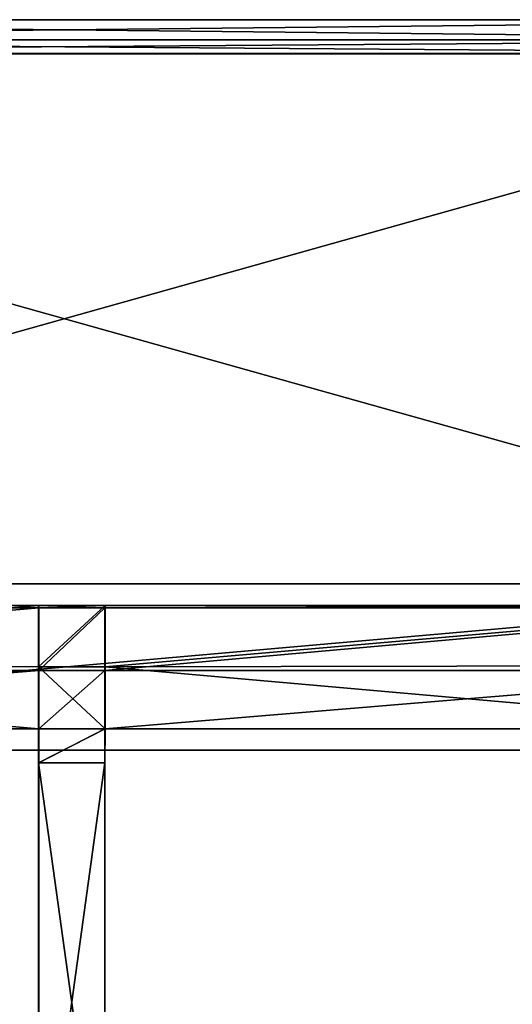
# Model space of a CAD drawing. Extents: x 0 to 35.8, y 0 to 27.5.
# Tile 180 of 256: x 17.6 to 20.6, y 21.6 to 27.5. Entities that reach past the tile are written whole.
import ezdxf

# ---------------------------------------------------------------- set-up
doc = ezdxf.new("R2010")
doc.units = 0
doc.header["$MEASUREMENT"] = 0
doc.layers.get('0').update_dxf_attribs({"color": 13, "linetype": 'CONTINUOUS'})
doc.layers.add('GRATE_-_2', color=250, linetype='CONTINUOUS')
doc.layers.add('RGM8058UC_-_BODY', color=252, linetype='CONTINUOUS')

# ---------------------------------------------------------------- blocks, each defined once
blk = doc.blocks.new('RGM8658UC_TRADECAD_V06_DXF')
at = {"layer": 'GRATE_-_2', "color": 0}
for p, q in [((13.4091, 23.9669, 7.7468), (17.7323, 23.9669, 7.7468)), ((13.4091, 23.9669, 7.7468), (17.7323, 23.9669, 7.7468)), ((13.4091, 23.9521, 8.4201), (17.7328, 23.9521, 8.4201)), ((13.4091, 23.9521, 8.4201), (17.7328, 23.9521, 8.4201)), ((13.4091, 23.9521, 8.2709), (17.7328, 23.9521, 8.2709)), ((13.4091, 23.9521, 8.2709), (17.7328, 23.9521, 8.2709)), ((17.7323, 23.9669, 7.7468), (17.7317, 23.5988, 7.0614)), ((17.7323, 23.9669, 7.7468), (17.7317, 23.5988, 7.0614)), ((18.1319, 23.9669, 7.7468), (17.7323, 23.9669, 7.7468)), ((17.7328, 23.9521, 8.2709), (17.7323, 23.9669, 7.7468)), ((18.1319, 23.9669, 7.7468), (17.7323, 23.9669, 7.7468)), ((17.7328, 23.9521, 8.2709), (17.7323, 23.9669, 7.7468)), ((18.1315, 23.9521, 8.2709), (17.7328, 23.9521, 8.2709)), ((18.1315, 23.9521, 8.4201), (17.7328, 23.9521, 8.4201)), ((17.7328, 23.9521, 8.4201), (17.7328, 23.9521, 8.2709)), ((18.1315, 23.9521, 8.2709), (17.7328, 23.9521, 8.2709)), ((17.7328, 23.5758, 8.4201), (17.7328, 23.9521, 8.4201)), ((18.1315, 23.9521, 8.4201), (17.7328, 23.9521, 8.4201)), ((17.7328, 23.5758, 8.4201), (17.7328, 23.9521, 8.4201)), ((17.7328, 23.9521, 8.4201), (17.7328, 23.9521, 8.2709)), ((18.1319, 23.9669, 7.7468), (18.1315, 23.9521, 8.2709)), ((18.1319, 23.9669, 7.7468), (18.1315, 23.9521, 8.2709)), ((18.1315, 23.9521, 8.4201), (22.3657, 23.9521, 8.4201)), ((18.1315, 23.5758, 8.4201), (18.1315, 23.9521, 8.4201)), ((18.1315, 23.9521, 8.4201), (18.1315, 23.9521, 8.2709)), ((18.1315, 23.9521, 8.2709), (22.3657, 23.9521, 8.2709)), ((18.1315, 23.9521, 8.4201), (22.3657, 23.9521, 8.4201)), ((18.1315, 23.9521, 8.2709), (22.3657, 23.9521, 8.2709)), ((18.1315, 23.9521, 8.4201), (18.1315, 23.9521, 8.2709)), ((18.1315, 23.5758, 8.4201), (18.1315, 23.9521, 8.4201)), ((18.1325, 23.5988, 7.0614), (18.1319, 23.9669, 7.7468)), ((18.1319, 23.9669, 7.7468), (22.3657, 23.9669, 7.7468)), ((18.1325, 23.5988, 7.0614), (18.1319, 23.9669, 7.7468)), ((18.1319, 23.9669, 7.7468), (22.3657, 23.9669, 7.7468)), ((17.7317, 23.5988, 7.0614), (13.4091, 23.6056, 7.0614)), ((17.7317, 23.5988, 7.0614), (13.4091, 23.6056, 7.0614)), ((17.7317, 23.5988, 7.0614), (18.1325, 23.5988, 7.0614)), ((17.7317, 23.5988, 7.0614), (18.1325, 23.5988, 7.0614)), ((17.7317, 23.5988, 7.0614), (17.7317, 23.2248, 7.0614)), ((17.7317, 23.5988, 7.0614), (17.7317, 23.2248, 7.0614)), ((22.3657, 23.6056, 7.0614), (18.1325, 23.5988, 7.0614)), ((22.3657, 23.6056, 7.0614), (18.1325, 23.5988, 7.0614)), ((18.1325, 23.5988, 7.0614), (18.1325, 23.2248, 7.0614)), ((18.1325, 23.5988, 7.0614), (18.1325, 23.2248, 7.0614)), ((17.7328, 23.5758, 7.5334), (13.4091, 23.5758, 7.5334)), ((13.4091, 23.5758, 8.2709), (17.7328, 23.5758, 8.2709)), ((17.7328, 23.5758, 8.4201), (13.4091, 23.5758, 8.4201)), ((17.7328, 23.5758, 8.4201), (13.4091, 23.5758, 8.4201)), ((13.4091, 23.5758, 8.2709), (17.7328, 23.5758, 8.2709)), ((17.7328, 23.5758, 7.5334), (13.4091, 23.5758, 7.5334)), ((17.7321, 23.2248, 7.5334), (17.7328, 23.5758, 7.5334)), ((17.7321, 23.2248, 7.5334), (17.7328, 23.5758, 7.5334)), ((17.7328, 23.5758, 8.2709), (17.7324, 23.2248, 7.8865)), ((17.7328, 23.5758, 8.2709), (17.7324, 23.2248, 7.8865)), ((17.7328, 23.2248, 8.2709), (17.7328, 23.5758, 8.2709)), ((17.7328, 23.5758, 8.2709), (18.1315, 23.5758, 8.2709)), ((17.7328, 23.5758, 8.2709), (18.1315, 23.5758, 8.2709)), ((17.7328, 23.5758, 8.2709), (17.7328, 23.5758, 8.4201)), ((17.7328, 23.5758, 8.4201), (18.1315, 23.5758, 8.4201)), ((17.7328, 23.5758, 8.4201), (18.1315, 23.5758, 8.4201)), ((17.7328, 23.5758, 7.5334), (17.7328, 23.5758, 8.2709)), ((17.7328, 23.5758, 7.5334), (17.7328, 23.5758, 8.2709)), ((17.7328, 23.2248, 8.2709), (17.7328, 23.5758, 8.2709)), ((17.7328, 23.5758, 8.2709), (17.7328, 23.5758, 8.4201)), ((18.1315, 23.5758, 7.5334), (18.1321, 23.2248, 7.5334)), ((18.1318, 23.2248, 7.8865), (18.1315, 23.5758, 8.2709)), ((18.1315, 23.5758, 8.2709), (18.1315, 23.5758, 7.5334)), ((18.1315, 23.5758, 8.2709), (18.1315, 23.5758, 7.5334)), ((18.1315, 23.5758, 8.2709), (22.3657, 23.5758, 8.2709)), ((22.3657, 23.5758, 7.5334), (18.1315, 23.5758, 7.5334)), ((22.3657, 23.5758, 8.4201), (18.1315, 23.5758, 8.4201)), ((18.1315, 23.5758, 8.2709), (18.1315, 23.2248, 8.2709)), ((18.1315, 23.5758, 8.2709), (18.1315, 23.2248, 8.2709)), ((18.1318, 23.2248, 7.8865), (18.1315, 23.5758, 8.2709)), ((18.1315, 23.5758, 8.4201), (18.1315, 23.5758, 8.2709)), ((18.1315, 23.5758, 8.2709), (22.3657, 23.5758, 8.2709)), ((18.1315, 23.5758, 8.4201), (18.1315, 23.5758, 8.2709)), ((22.3657, 23.5758, 8.4201), (18.1315, 23.5758, 8.4201)), ((18.1315, 23.5758, 7.5334), (18.1321, 23.2248, 7.5334)), ((22.3657, 23.5758, 7.5334), (18.1315, 23.5758, 7.5334)), ((13.4091, 23.2248, 7.0614), (17.7317, 23.2248, 7.0614)), ((13.4091, 23.2248, 7.0614), (17.7317, 23.2248, 7.0614)), ((13.4091, 23.2248, 7.5334), (17.7321, 23.2248, 7.5334)), ((13.4091, 23.2248, 7.5334), (17.7321, 23.2248, 7.5334)), ((18.1325, 23.2248, 7.0614), (17.7317, 23.2248, 7.0614)), ((17.7317, 23.2248, 7.0614), (17.7324, 23.0208, 7.0614)), ((18.1325, 23.2248, 7.0614), (17.7317, 23.2248, 7.0614)), ((17.7317, 23.2248, 7.0614), (17.7324, 23.0208, 7.0614)), ((17.7317, 23.2248, 7.0614), (17.7321, 23.2248, 7.5334)), ((17.7317, 23.2248, 7.0614), (17.7321, 23.2248, 7.5334)), ((17.7324, 23.2248, 7.8865), (17.7321, 23.2248, 7.5334)), ((17.7324, 23.0208, 7.5334), (17.7321, 23.2248, 7.5334)), ((17.7324, 23.2248, 7.8865), (17.7321, 23.2248, 7.5334)), ((17.7324, 23.0208, 7.5334), (17.7321, 23.2248, 7.5334)), ((17.7324, 23.0208, 7.8865), (17.7324, 23.2248, 7.8865)), ((17.7324, 23.2248, 7.8865), (17.7328, 23.2248, 8.2709)), ((17.7324, 23.0208, 7.8865), (17.7324, 23.2248, 7.8865)), ((17.7324, 23.2248, 7.8865), (17.7328, 23.2248, 8.2709)), ((17.7328, 23.0208, 8.2709), (17.7328, 23.2248, 8.2709)), ((17.7328, 23.2248, 8.2709), (18.1315, 23.2248, 8.2709)), ((17.7328, 23.2248, 8.2709), (18.1315, 23.2248, 8.2709)), ((17.7328, 23.0208, 8.2709), (17.7328, 23.2248, 8.2709)), ((18.1315, 23.2248, 8.2709), (18.1315, 23.0208, 8.2709)), ((18.1315, 23.2248, 8.2709), (18.1315, 23.0208, 8.2709)), ((18.1315, 23.2248, 8.2709), (18.1318, 23.2248, 7.8865)), ((18.1315, 23.2248, 8.2709), (18.1318, 23.2248, 7.8865)), ((18.1321, 23.2248, 7.5334), (18.1318, 23.2248, 7.8865)), ((18.1318, 23.0208, 7.0614), (18.1325, 23.2248, 7.0614)), ((18.1318, 23.2248, 7.8865), (18.1318, 23.0208, 7.8865)), ((18.1318, 23.2248, 7.8865), (18.1318, 23.0208, 7.8865)), ((18.1321, 23.2248, 7.5334), (18.1318, 23.2248, 7.8865)), ((18.1321, 23.2248, 7.5334), (18.1318, 23.0208, 7.5334)), ((18.1321, 23.2248, 7.5334), (18.1318, 23.0208, 7.5334)), ((18.1318, 23.0208, 7.0614), (18.1325, 23.2248, 7.0614)), ((18.1321, 23.2248, 7.5334), (18.1325, 23.2248, 7.0614)), ((18.1321, 23.2248, 7.5334), (18.1325, 23.2248, 7.0614)), ((18.1321, 23.2248, 7.5334), (22.3657, 23.2248, 7.5334)), ((18.1321, 23.2248, 7.5334), (22.3657, 23.2248, 7.5334)), ((18.1325, 23.2248, 7.0614), (22.3657, 23.2248, 7.0614)), ((18.1325, 23.2248, 7.0614), (22.3657, 23.2248, 7.0614)), ((17.7324, 23.0208, 7.0614), (18.1318, 23.0208, 7.0614)), ((18.1318, 23.0208, 7.8865), (17.7324, 23.0208, 7.8865)), ((17.7324, 23.0208, 7.8865), (17.7324, 20.1442, 7.9369)), ((17.7324, 23.0208, 7.5334), (17.7324, 23.0208, 7.8865)), ((18.1318, 23.0208, 7.8865), (17.7324, 23.0208, 7.8865)), ((18.1318, 23.0208, 7.5334), (17.7324, 23.0208, 7.5334)), ((17.7324, 23.0208, 7.0614), (17.7324, 23.0208, 7.5334)), ((18.1318, 23.0208, 7.5334), (17.7324, 23.0208, 7.5334)), ((17.7324, 23.0208, 7.0614), (18.1318, 23.0208, 7.0614)), ((17.7324, 23.0208, 7.8865), (17.7324, 20.1442, 7.9369)), ((17.7324, 23.0208, 7.8865), (17.7328, 23.0208, 8.2709)), ((17.7324, 23.0208, 7.8865), (17.7328, 23.0208, 8.2709)), ((17.7324, 23.0208, 7.5334), (17.7324, 23.0208, 7.8865)), ((17.7324, 23.0208, 7.0614), (17.7324, 23.0208, 7.5334)), ((18.1315, 23.0208, 8.2709), (17.7328, 23.0208, 8.2709)), ((17.7328, 20.1442, 8.2709), (17.7328, 23.0208, 8.2709)), ((18.1315, 23.0208, 8.2709), (17.7328, 23.0208, 8.2709)), ((17.7328, 20.1442, 8.2709), (17.7328, 23.0208, 8.2709)), ((18.1315, 20.1442, 8.2709), (18.1315, 23.0208, 8.2709)), ((18.1315, 23.0208, 8.2709), (18.1318, 23.0208, 7.8865)), ((18.1315, 23.0208, 8.2709), (18.1318, 23.0208, 7.8865)), ((18.1315, 20.1442, 8.2709), (18.1315, 23.0208, 8.2709)), ((18.1318, 23.0208, 7.8865), (18.1318, 20.1442, 7.9369)), ((18.1318, 23.0208, 7.8865), (18.1318, 20.1442, 7.9369)), ((18.1318, 23.0208, 7.5334), (18.1318, 23.0208, 7.8865)), ((18.1318, 23.0208, 7.5334), (18.1318, 23.0208, 7.8865)), ((18.1318, 23.0208, 7.0614), (18.1318, 23.0208, 7.5334)), ((18.1318, 23.0208, 7.0614), (18.1318, 23.0208, 7.5334))]:
    blk.add_line(p, q, dxfattribs=at)
at = {"layer": 'RGM8058UC_-_BODY', "color": 0}
for p, q in [((23.5753, 27.4929, 5.9479), (12.2007, 27.4929, 5.9479)), ((23.5753, 27.4929, 5.9479), (12.2007, 27.4929, 5.9479)), ((23.5753, 27.4929, 7.4867), (12.2007, 27.4929, 7.4867)), ((23.5753, 27.4929, 7.4867), (12.2007, 27.4929, 7.4867)), ((12.2007, 27.3712, 5.9479), (23.5753, 27.3712, 5.9479)), ((12.2007, 27.3712, 5.9479), (23.5753, 27.3712, 5.9479)), ((12.2007, 27.3712, 7.4867), (23.5753, 27.3712, 7.4867)), ((12.2007, 27.3712, 7.4867), (23.5753, 27.3712, 7.4867)), ((12.2007, 27.2891, 7.4867), (23.5753, 27.2891, 7.4867)), ((12.2007, 27.2891, 7.4867), (23.5753, 27.2891, 7.4867)), ((12.2007, 27.2867, 5.9479), (23.5753, 27.2867, 5.9479)), ((12.2007, 27.2867, 5.9479), (23.5753, 27.2867, 5.9479)), ((23.5753, 24.0972, 7.4867), (12.2007, 24.0972, 7.4867)), ((23.5753, 24.0972, 6.7115), (12.2007, 24.0972, 6.7115)), ((23.5753, 24.0972, 7.4867), (12.2007, 24.0972, 7.4867)), ((23.5753, 24.0972), (12.2007, 24.0972)), ((23.5753, 24.0972, 6.7115), (12.2007, 24.0972, 6.7115)), ((23.5753, 24.0972), (12.2007, 24.0972)), ((23.5753, 24.0972, 5.9479), (12.2007, 24.0972, 5.9479)), ((23.5753, 24.0972, 5.9479), (12.2007, 24.0972, 5.9479)), ((12.2007, 23.0972, 6.7115), (23.5753, 23.0972, 6.7115)), ((12.2007, 23.0972, 6.7115), (23.5753, 23.0972, 6.7115)), ((23.3003, 23.0972, 6.032), (12.4757, 23.0972, 6.032)), ((23.3003, 23.0972, 6.032), (12.4757, 23.0972, 6.032))]:
    blk.add_line(p, q, dxfattribs=at)
at = {"layer": 'GRATE_-_2', "color": 250}
mesh = blk.add_polyface(dxfattribs=at)
corners = [(17.7328, 23.9521, 8.2709), (13.4091, 23.9669, 7.7468), (17.7323, 23.9669, 7.7468), (13.4091, 23.9521, 8.2709)]
mesh.append_faces([[corners[k] for k in face] for face in [(0, 1, 2), (1, 0, 3)]], dxfattribs={"vtx0": -1, "color": 250})
mesh = blk.add_polyface(dxfattribs=at)
corners = [(17.7323, 23.9669, 7.7468), (13.4091, 23.6056, 7.0614), (17.7317, 23.5988, 7.0614)]
mesh.append_faces([[corners[k] for k in face] for face in [(0, 1, 2)]], dxfattribs={"color": 250})
mesh = blk.add_polyface(dxfattribs=at)
corners = [(13.4091, 23.9669, 7.7468), (13.4091, 23.6056, 7.0614), (17.7323, 23.9669, 7.7468)]
mesh.append_faces([[corners[k] for k in face] for face in [(0, 1, 2)]], dxfattribs={"color": 250})
mesh = blk.add_polyface(dxfattribs=at)
corners = [(17.7328, 23.9521, 8.4201), (13.4091, 23.5758, 8.4201), (13.4091, 23.9521, 8.4201), (17.7328, 23.5758, 8.4201)]
mesh.append_faces([[corners[k] for k in face] for face in [(0, 1, 2), (1, 0, 3)]], dxfattribs={"vtx0": -1, "color": 250})
mesh = blk.add_polyface(dxfattribs=at)
corners = [(17.7328, 23.9521, 8.4201), (13.4091, 23.9521, 8.2709), (17.7328, 23.9521, 8.2709), (13.4091, 23.9521, 8.4201)]
mesh.append_faces([[corners[k] for k in face] for face in [(0, 1, 2), (1, 0, 3)]], dxfattribs={"vtx0": -1, "color": 250})
mesh = blk.add_polyface(dxfattribs=at)
corners = [(18.1319, 23.9669, 7.7468), (17.7317, 23.5988, 7.0614), (18.1325, 23.5988, 7.0614), (17.7323, 23.9669, 7.7468)]
mesh.append_faces([[corners[k] for k in face] for face in [(0, 1, 2), (1, 0, 3)]], dxfattribs={"vtx0": -1, "color": 250})
mesh = blk.add_polyface(dxfattribs=at)
corners = [(18.1315, 23.9521, 8.2709), (17.7323, 23.9669, 7.7468), (18.1319, 23.9669, 7.7468), (17.7328, 23.9521, 8.2709)]
mesh.append_faces([[corners[k] for k in face] for face in [(0, 1, 2), (1, 0, 3)]], dxfattribs={"vtx0": -1, "color": 250})
mesh = blk.add_polyface(dxfattribs=at)
corners = [(18.1315, 23.9521, 8.4201), (17.7328, 23.9521, 8.2709), (18.1315, 23.9521, 8.2709), (17.7328, 23.9521, 8.4201)]
mesh.append_faces([[corners[k] for k in face] for face in [(0, 1, 2), (1, 0, 3)]], dxfattribs={"vtx0": -1, "color": 250})
mesh = blk.add_polyface(dxfattribs=at)
corners = [(18.1315, 23.9521, 8.4201), (17.7328, 23.5758, 8.4201), (17.7328, 23.9521, 8.4201), (18.1315, 23.5758, 8.4201)]
mesh.append_faces([[corners[k] for k in face] for face in [(0, 1, 2), (1, 0, 3)]], dxfattribs={"vtx0": -1, "color": 250})
mesh = blk.add_polyface(dxfattribs=at)
corners = [(22.3657, 23.9521, 8.2709), (18.1319, 23.9669, 7.7468), (22.3657, 23.9669, 7.7468), (18.1315, 23.9521, 8.2709)]
mesh.append_faces([[corners[k] for k in face] for face in [(0, 1, 2), (1, 0, 3)]], dxfattribs={"vtx0": -1, "color": 250})
mesh = blk.add_polyface(dxfattribs=at)
corners = [(22.3657, 23.9521, 8.4201), (18.1315, 23.5758, 8.4201), (18.1315, 23.9521, 8.4201), (22.3657, 23.5758, 8.4201)]
mesh.append_faces([[corners[k] for k in face] for face in [(0, 1, 2), (1, 0, 3)]], dxfattribs={"vtx0": -1, "color": 250})
mesh = blk.add_polyface(dxfattribs=at)
corners = [(22.3657, 23.9521, 8.4201), (18.1315, 23.9521, 8.2709), (22.3657, 23.9521, 8.2709), (18.1315, 23.9521, 8.4201)]
mesh.append_faces([[corners[k] for k in face] for face in [(0, 1, 2), (1, 0, 3)]], dxfattribs={"vtx0": -1, "color": 250})
mesh = blk.add_polyface(dxfattribs=at)
corners = [(18.1319, 23.9669, 7.7468), (18.1325, 23.5988, 7.0614), (22.3657, 23.9669, 7.7468)]
mesh.append_faces([[corners[k] for k in face] for face in [(0, 1, 2)]], dxfattribs={"color": 250})
mesh = blk.add_polyface(dxfattribs=at)
corners = [(22.3657, 23.9669, 7.7468), (18.1325, 23.5988, 7.0614), (22.3657, 23.6056, 7.0614)]
mesh.append_faces([[corners[k] for k in face] for face in [(0, 1, 2)]], dxfattribs={"color": 250})
mesh = blk.add_polyface(dxfattribs=at)
corners = [(17.7317, 23.2248, 7.0614), (13.4091, 23.6056, 7.0614), (13.4091, 23.2248, 7.0614), (17.7317, 23.5988, 7.0614)]
mesh.append_faces([[corners[k] for k in face] for face in [(0, 1, 2), (1, 0, 3)]], dxfattribs={"vtx0": -1, "color": 250})
mesh = blk.add_polyface(dxfattribs=at)
corners = [(18.1325, 23.2248, 7.0614), (17.7317, 23.5988, 7.0614), (17.7317, 23.2248, 7.0614), (18.1325, 23.5988, 7.0614)]
mesh.append_faces([[corners[k] for k in face] for face in [(0, 1, 2), (1, 0, 3)]], dxfattribs={"vtx0": -1, "color": 250})
mesh = blk.add_polyface(dxfattribs=at)
corners = [(22.3657, 23.2248, 7.0614), (18.1325, 23.5988, 7.0614), (18.1325, 23.2248, 7.0614), (22.3657, 23.6056, 7.0614)]
mesh.append_faces([[corners[k] for k in face] for face in [(0, 1, 2), (1, 0, 3)]], dxfattribs={"vtx0": -1, "color": 250})
mesh = blk.add_polyface(dxfattribs=at)
corners = [(13.4091, 23.5758, 8.2709), (17.7328, 23.5758, 7.5334), (13.4091, 23.5758, 7.5334), (17.7328, 23.5758, 8.2709)]
mesh.append_faces([[corners[k] for k in face] for face in [(0, 1, 2), (1, 0, 3)]], dxfattribs={"vtx0": -1, "color": 250})
mesh = blk.add_polyface(dxfattribs=at)
corners = [(13.4091, 23.5758, 8.4201), (17.7328, 23.5758, 8.2709), (13.4091, 23.5758, 8.2709), (17.7328, 23.5758, 8.4201)]
mesh.append_faces([[corners[k] for k in face] for face in [(0, 1, 2), (1, 0, 3)]], dxfattribs={"vtx0": -1, "color": 250})
mesh = blk.add_polyface(dxfattribs=at)
corners = [(17.7328, 23.5758, 7.5334), (13.4091, 23.2248, 7.5334), (13.4091, 23.5758, 7.5334), (17.7321, 23.2248, 7.5334)]
mesh.append_faces([[corners[k] for k in face] for face in [(0, 1, 2), (1, 0, 3)]], dxfattribs={"vtx0": -1, "color": 250})
mesh = blk.add_polyface(dxfattribs=at)
corners = [(17.7328, 23.5758, 7.5334), (17.7324, 23.2248, 7.8865), (17.7321, 23.2248, 7.5334), (17.7328, 23.5758, 8.2709)]
mesh.append_faces([[corners[k] for k in face] for face in [(0, 1, 2), (1, 0, 3)]], dxfattribs={"vtx0": -1, "color": 250})
mesh = blk.add_polyface(dxfattribs=at)
corners = [(17.7328, 23.5758, 8.2709), (17.7328, 23.2248, 8.2709), (17.7324, 23.2248, 7.8865)]
mesh.append_faces([[corners[k] for k in face] for face in [(0, 1, 2)]], dxfattribs={"color": 250})
mesh = blk.add_polyface(dxfattribs=at)
corners = [(18.1315, 23.5758, 8.2709), (17.7328, 23.2248, 8.2709), (17.7328, 23.5758, 8.2709), (18.1315, 23.2248, 8.2709)]
mesh.append_faces([[corners[k] for k in face] for face in [(0, 1, 2), (1, 0, 3)]], dxfattribs={"vtx0": -1, "color": 250})
mesh = blk.add_polyface(dxfattribs=at)
corners = [(17.7328, 23.5758, 8.4201), (18.1315, 23.5758, 8.2709), (17.7328, 23.5758, 8.2709), (18.1315, 23.5758, 8.4201)]
mesh.append_faces([[corners[k] for k in face] for face in [(0, 1, 2), (1, 0, 3)]], dxfattribs={"vtx0": -1, "color": 250})
mesh = blk.add_polyface(dxfattribs=at)
corners = [(18.1315, 23.5758, 8.2709), (18.1321, 23.2248, 7.5334), (18.1318, 23.2248, 7.8865), (18.1315, 23.5758, 7.5334)]
mesh.append_faces([[corners[k] for k in face] for face in [(0, 1, 2), (1, 0, 3)]], dxfattribs={"vtx0": -1, "color": 250})
mesh = blk.add_polyface(dxfattribs=at)
corners = [(18.1315, 23.5758, 8.2709), (22.3657, 23.5758, 7.5334), (18.1315, 23.5758, 7.5334), (22.3657, 23.5758, 8.2709)]
mesh.append_faces([[corners[k] for k in face] for face in [(0, 1, 2), (1, 0, 3)]], dxfattribs={"vtx0": -1, "color": 250})
mesh = blk.add_polyface(dxfattribs=at)
corners = [(18.1315, 23.5758, 8.2709), (18.1318, 23.2248, 7.8865), (18.1315, 23.2248, 8.2709)]
mesh.append_faces([[corners[k] for k in face] for face in [(0, 1, 2)]], dxfattribs={"color": 250})
mesh = blk.add_polyface(dxfattribs=at)
corners = [(18.1315, 23.5758, 8.4201), (22.3657, 23.5758, 8.2709), (18.1315, 23.5758, 8.2709), (22.3657, 23.5758, 8.4201)]
mesh.append_faces([[corners[k] for k in face] for face in [(0, 1, 2), (1, 0, 3)]], dxfattribs={"vtx0": -1, "color": 250})
mesh = blk.add_polyface(dxfattribs=at)
corners = [(22.3657, 23.5758, 7.5334), (18.1321, 23.2248, 7.5334), (18.1315, 23.5758, 7.5334), (22.3657, 23.2248, 7.5334)]
mesh.append_faces([[corners[k] for k in face] for face in [(0, 1, 2), (1, 0, 3)]], dxfattribs={"vtx0": -1, "color": 250})
mesh = blk.add_polyface(dxfattribs=at)
corners = [(13.4091, 23.2248, 7.5334), (17.7317, 23.2248, 7.0614), (13.4091, 23.2248, 7.0614), (17.7321, 23.2248, 7.5334)]
mesh.append_faces([[corners[k] for k in face] for face in [(0, 1, 2), (1, 0, 3)]], dxfattribs={"vtx0": -1, "color": 250})
mesh = blk.add_polyface(dxfattribs=at)
corners = [(17.7324, 23.0208, 7.0614), (18.1325, 23.2248, 7.0614), (17.7317, 23.2248, 7.0614), (18.1318, 23.0208, 7.0614)]
mesh.append_faces([[corners[k] for k in face] for face in [(0, 1, 2), (1, 0, 3)]], dxfattribs={"vtx0": -1, "color": 250})
mesh = blk.add_polyface(dxfattribs=at)
corners = [(17.7317, 23.2248, 7.0614), (17.7324, 23.0208, 7.5334), (17.7324, 23.0208, 7.0614), (17.7321, 23.2248, 7.5334)]
mesh.append_faces([[corners[k] for k in face] for face in [(0, 1, 2), (1, 0, 3)]], dxfattribs={"vtx0": -1, "color": 250})
mesh = blk.add_polyface(dxfattribs=at)
corners = [(17.7321, 23.2248, 7.5334), (17.7324, 23.0208, 7.8865), (17.7324, 23.0208, 7.5334), (17.7324, 23.2248, 7.8865)]
mesh.append_faces([[corners[k] for k in face] for face in [(0, 1, 2), (1, 0, 3)]], dxfattribs={"vtx0": -1, "color": 250})
mesh = blk.add_polyface(dxfattribs=at)
corners = [(17.7324, 23.2248, 7.8865), (17.7328, 23.0208, 8.2709), (17.7324, 23.0208, 7.8865), (17.7328, 23.2248, 8.2709)]
mesh.append_faces([[corners[k] for k in face] for face in [(0, 1, 2), (1, 0, 3)]], dxfattribs={"vtx0": -1, "color": 250})
mesh = blk.add_polyface(dxfattribs=at)
corners = [(18.1315, 23.2248, 8.2709), (17.7328, 23.0208, 8.2709), (17.7328, 23.2248, 8.2709), (18.1315, 23.0208, 8.2709)]
mesh.append_faces([[corners[k] for k in face] for face in [(0, 1, 2), (1, 0, 3)]], dxfattribs={"vtx0": -1, "color": 250})
mesh = blk.add_polyface(dxfattribs=at)
corners = [(18.1315, 23.2248, 8.2709), (18.1318, 23.0208, 7.8865), (18.1315, 23.0208, 8.2709), (18.1318, 23.2248, 7.8865)]
mesh.append_faces([[corners[k] for k in face] for face in [(0, 1, 2), (1, 0, 3)]], dxfattribs={"vtx0": -1, "color": 250})
mesh = blk.add_polyface(dxfattribs=at)
corners = [(18.1318, 23.2248, 7.8865), (18.1318, 23.0208, 7.5334), (18.1318, 23.0208, 7.8865), (18.1321, 23.2248, 7.5334)]
mesh.append_faces([[corners[k] for k in face] for face in [(0, 1, 2), (1, 0, 3)]], dxfattribs={"vtx0": -1, "color": 250})
mesh = blk.add_polyface(dxfattribs=at)
corners = [(18.1321, 23.2248, 7.5334), (18.1318, 23.0208, 7.0614), (18.1318, 23.0208, 7.5334), (18.1325, 23.2248, 7.0614)]
mesh.append_faces([[corners[k] for k in face] for face in [(0, 1, 2), (1, 0, 3)]], dxfattribs={"vtx0": -1, "color": 250})
mesh = blk.add_polyface(dxfattribs=at)
corners = [(18.1321, 23.2248, 7.5334), (22.3657, 23.2248, 7.0614), (18.1325, 23.2248, 7.0614), (22.3657, 23.2248, 7.5334)]
mesh.append_faces([[corners[k] for k in face] for face in [(0, 1, 2), (1, 0, 3)]], dxfattribs={"vtx0": -1, "color": 250})
mesh = blk.add_polyface(dxfattribs=at)
corners = [(18.1318, 20.1442, 7.9369), (17.7324, 23.0208, 7.8865), (17.7324, 20.1442, 7.9369), (18.1318, 23.0208, 7.8865)]
mesh.append_faces([[corners[k] for k in face] for face in [(0, 1, 2), (1, 0, 3)]], dxfattribs={"vtx0": -1, "color": 250})
mesh = blk.add_polyface(dxfattribs=at)
corners = [(17.7324, 23.0208, 7.8865), (18.1318, 23.0208, 7.5334), (17.7324, 23.0208, 7.5334), (18.1318, 23.0208, 7.8865)]
mesh.append_faces([[corners[k] for k in face] for face in [(0, 1, 2), (1, 0, 3)]], dxfattribs={"vtx0": -1, "color": 250})
mesh = blk.add_polyface(dxfattribs=at)
corners = [(17.7324, 23.0208, 7.5334), (18.1318, 23.0208, 7.0614), (17.7324, 23.0208, 7.0614), (18.1318, 23.0208, 7.5334)]
mesh.append_faces([[corners[k] for k in face] for face in [(0, 1, 2), (1, 0, 3)]], dxfattribs={"vtx0": -1, "color": 250})
mesh = blk.add_polyface(dxfattribs=at)
corners = [(17.7324, 23.0208, 7.8865), (17.7328, 20.1442, 8.2709), (17.7324, 20.1442, 7.9369), (17.7328, 23.0208, 8.2709)]
mesh.append_faces([[corners[k] for k in face] for face in [(0, 1, 2), (1, 0, 3)]], dxfattribs={"vtx0": -1, "color": 250})
mesh = blk.add_polyface(dxfattribs=at)
corners = [(18.1315, 23.0208, 8.2709), (17.7328, 20.1442, 8.2709), (17.7328, 23.0208, 8.2709), (18.1315, 20.1442, 8.2709)]
mesh.append_faces([[corners[k] for k in face] for face in [(0, 1, 2), (1, 0, 3)]], dxfattribs={"vtx0": -1, "color": 250})
mesh = blk.add_polyface(dxfattribs=at)
corners = [(18.1315, 23.0208, 8.2709), (18.1318, 20.1442, 7.9369), (18.1315, 20.1442, 8.2709), (18.1318, 23.0208, 7.8865)]
mesh.append_faces([[corners[k] for k in face] for face in [(0, 1, 2), (1, 0, 3)]], dxfattribs={"vtx0": -1, "color": 250})
at = {"layer": 'RGM8058UC_-_BODY', "color": 252}
mesh = blk.add_polyface(dxfattribs=at)
corners = [(23.5753, 27.3712, 5.9479), (12.2007, 27.4929, 5.9479), (12.2007, 27.3712, 5.9479), (23.5753, 27.4929, 5.9479)]
mesh.append_faces([[corners[k] for k in face] for face in [(0, 1, 2), (1, 0, 3)]], dxfattribs={"vtx0": -1, "color": 252})
mesh = blk.add_polyface(dxfattribs=at)
corners = [(23.5753, 27.4929, 7.4867), (12.2007, 27.4929, 5.9479), (23.5753, 27.4929, 5.9479), (12.2007, 27.4929, 7.4867)]
mesh.append_faces([[corners[k] for k in face] for face in [(0, 1, 2), (1, 0, 3)]], dxfattribs={"vtx0": -1, "color": 252})
mesh = blk.add_polyface(dxfattribs=at)
corners = [(23.5753, 27.4929, 7.4867), (12.2007, 27.3712, 7.4867), (12.2007, 27.4929, 7.4867), (23.5753, 27.3712, 7.4867)]
mesh.append_faces([[corners[k] for k in face] for face in [(0, 1, 2), (1, 0, 3)]], dxfattribs={"vtx0": -1, "color": 252})
mesh = blk.add_polyface(dxfattribs=at)
corners = [(23.5753, 27.2867, 5.9479), (12.2007, 27.3712, 5.9479), (12.2007, 27.2867, 5.9479), (23.5753, 27.3712, 5.9479)]
mesh.append_faces([[corners[k] for k in face] for face in [(0, 1, 2), (1, 0, 3)]], dxfattribs={"vtx0": -1, "color": 252})
mesh = blk.add_polyface(dxfattribs=at)
corners = [(23.5753, 27.3712, 7.4867), (12.2007, 27.2891, 7.4867), (12.2007, 27.3712, 7.4867), (23.5753, 27.2891, 7.4867)]
mesh.append_faces([[corners[k] for k in face] for face in [(0, 1, 2), (1, 0, 3)]], dxfattribs={"vtx0": -1, "color": 252})
mesh = blk.add_polyface(dxfattribs=at)
corners = [(23.5753, 27.2891, 7.4867), (12.2007, 24.0972, 7.4867), (12.2007, 27.2891, 7.4867), (23.5753, 24.0972, 7.4867)]
mesh.append_faces([[corners[k] for k in face] for face in [(0, 1, 2), (1, 0, 3)]], dxfattribs={"vtx0": -1, "color": 252})
mesh = blk.add_polyface(dxfattribs=at)
corners = [(23.5753, 24.0972, 5.9479), (12.2007, 27.2867, 5.9479), (12.2007, 24.0972, 5.9479), (23.5753, 27.2867, 5.9479)]
mesh.append_faces([[corners[k] for k in face] for face in [(0, 1, 2), (1, 0, 3)]], dxfattribs={"vtx0": -1, "color": 252})
mesh = blk.add_polyface(dxfattribs=at)
corners = [(12.2007, 24.0972, 7.4867), (23.5753, 24.0972, 6.7115), (12.2007, 24.0972, 6.7115), (23.5753, 24.0972, 7.4867)]
mesh.append_faces([[corners[k] for k in face] for face in [(0, 1, 2), (1, 0, 3)]], dxfattribs={"vtx0": -1, "color": 252})
mesh = blk.add_polyface(dxfattribs=at)
corners = [(23.5753, 3.6756), (12.2007, 24.0972), (12.2007, 3.6756), (23.5753, 24.0972)]
mesh.append_faces([[corners[k] for k in face] for face in [(0, 1, 2), (1, 0, 3)]], dxfattribs={"vtx0": -1, "color": 252})
mesh = blk.add_polyface(dxfattribs=at)
corners = [(23.5753, 24.0972, 6.7115), (12.2007, 23.0972, 6.7115), (12.2007, 24.0972, 6.7115), (23.5753, 23.0972, 6.7115)]
mesh.append_faces([[corners[k] for k in face] for face in [(0, 1, 2), (1, 0, 3)]], dxfattribs={"vtx0": -1, "color": 252})
mesh = blk.add_polyface(dxfattribs=at)
corners = [(23.5753, 24.0972, 5.9479), (12.2007, 24.0972), (23.5753, 24.0972), (12.2007, 24.0972, 5.9479)]
mesh.append_faces([[corners[k] for k in face] for face in [(0, 1, 2), (1, 0, 3)]], dxfattribs={"vtx0": -1, "color": 252})
mesh = blk.add_polyface(dxfattribs=at)
corners = [(12.2007, 23.0972, 6.7115), (23.3003, 23.0972, 6.032), (12.4757, 23.0972, 6.032), (23.5753, 23.0972, 6.7115)]
mesh.append_faces([[corners[k] for k in face] for face in [(0, 1, 2), (1, 0, 3)]], dxfattribs={"vtx0": -1, "color": 252})
mesh = blk.add_polyface(dxfattribs=at)
corners = [(23.3003, 23.0972, 6.032), (12.4757, 4.6756, 6.032), (12.4757, 23.0972, 6.032), (23.3003, 4.6756, 6.032)]
mesh.append_faces([[corners[k] for k in face] for face in [(0, 1, 2), (1, 0, 3)]], dxfattribs={"vtx0": -1, "color": 252})

msp = doc.modelspace()

# ---------------------------------------------------------------- block references
at = {"color": 0}
msp.add_blockref('RGM8658UC_TRADECAD_V06_DXF', (0, 0), dxfattribs=at)

doc.saveas('drawing.dxf')
